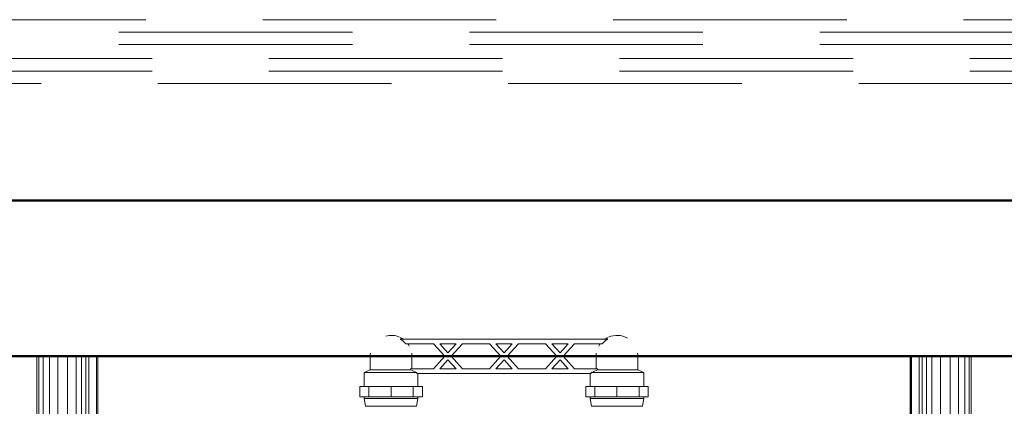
# Model space of a CAD drawing. Header units: millimetres. Extents: x -125 to 26481, y 4748 to 39818.
# Tile 87 of 104: x 21943 to 22575, y 35665 to 35914. Entities that reach past the tile are written whole.
import ezdxf

# ---------------------------------------------------------------- set-up
doc = ezdxf.new("R2010")
doc.units = ezdxf.units.MM
doc.linetypes.add('ADSK_Штриховая_ш3 п1_5', pattern=[225, 150, -75])
for name, color, linetype, lineweight in [('A-DETL-____-MBND', 5, 'ADSK_Штриховая_ш3 п1_5', 20), ('A-WALL-____-MCUT', 113, 'Continuous', 50), ('A-WALL-____-OTLN', 113, 'Continuous', 20), ('M-EQPM-____-OTLN', 50, 'Continuous', 20)]:
    doc.layers.add(name, color=color, linetype=linetype, lineweight=lineweight)

# ---------------------------------------------------------------- blocks, each defined once
blk = doc.blocks.new('Прямая форма - V line-610148-В_Этаж 02_Отопление')
at = {"layer": 'A-WALL-____-MCUT', "color": 9}
for p, q in [((4180, 0), (1000, 0)), ((1000, -100), (4180, -100))]:
    blk.add_line(p, q, dxfattribs=at)
blk = doc.blocks.new('Прямая форма - SW - 014-610149-В_Этаж 02_Отопление')
blk.add_blockref('Прямая форма - V line-610148-В_Этаж 02_Отопление', (0, 0))
blk = doc.blocks.new('Прямая форма - V line-609016-В_Этаж 02_Отопление')
at = {"layer": 'M-EQPM-____-OTLN', "color": 253}
for p, q in [((-299.99, 0), (-299.99, -183.27)), ((-291.73, 0), (-291.73, -183.27)), ((-271.3, 0), (-271.3, -183.27)), ((-268.48, 0), (-268.48, -183.27)), ((-266.64, 0), (-266.64, -183.27)), ((-261.6, 0), (-261.6, -183.27)), ((-298.6, 0), (-298.6, -183.27)), ((-295.82, 0), (-295.82, -183.27)), ((-286.45, 0), (-286.45, -183.27)), ((-280.15, 0), (-280.15, -183.27)), ((-274.68, 0), (-274.68, -183.27)), ((-260.87, -183.24), (-260.87, 0)), ((-260.84, 0), (-260.84, -183.27)), ((260.84, -183.27), (260.84, 0)), ((260.87, 0), (260.87, -183.24)), ((261.6, -183.27), (261.6, 0)), ((266.64, -183.27), (266.64, 0)), ((268.48, -183.27), (268.48, 0)), ((271.3, -183.27), (271.3, 0)), ((274.68, -183.27), (274.68, 0)), ((280.15, -183.27), (280.15, 0)), ((286.45, -183.27), (286.45, 0)), ((291.73, -183.27), (291.73, 0)), ((295.82, -183.27), (295.82, 0)), ((298.6, -183.27), (298.6, 0)), ((299.99, -183.27), (299.99, 0))]:
    blk.add_line(p, q, dxfattribs=at)
blk = doc.blocks.new('Прямая форма - FU - 054-610380-В_Этаж 02_Отопление')
blk.add_blockref('Прямая форма - V line-609016-В_Этаж 02_Отопление', (0, 0))
blk = doc.blocks.new('V line_ifc_RVT-1-В_Этаж 02_Отопление')
at = {"layer": 'A-WALL-____-OTLN', "color": 253, "lineweight": 20}
blk.add_blockref('Прямая форма - SW - 014-610149-В_Этаж 02_Отопление', (36123.24, 35797.63), dxfattribs=at)
at = {"layer": 'M-EQPM-____-OTLN', "color": 253, "lineweight": 20}
blk.add_blockref('Прямая форма - FU - 054-610380-В_Этаж 02_Отопление', (37995.19, 35697.63), dxfattribs=at)
blk = doc.blocks.new('VTp_724_0 Водорозетка двойная - VTp_724_0-1631685-В_Этаж 02_Отопление')
at = {"layer": 'M-EQPM-____-OTLN'}
for p, q in [((-88.85, 32), (-89.75, 27.2)), ((-56.15, 32), (-88.85, 32)), ((-55.25, 27.2), (-56.15, 32)), ((56.15, 32), (55.25, 27.2)), ((88.85, 32), (56.15, 32)), ((89.75, 27.2), (88.85, 32)), ((-92.58, 26.1), (-86.7, 26.1)), ((-92.58, 19.4), (-92.58, 26.1)), ((-89.75, 27.2), (-89.75, 26.1)), ((-56.29, 27.2), (-89.75, 27.2)), ((-86.7, 26.1), (-72.5, 26.1)), ((-86.7, 19.4), (-86.7, 26.1)), ((-72.5, 26.1), (-58.3, 26.1)), ((-72.5, 19.4), (-72.5, 26.1)), ((-58.3, 26.1), (-52.42, 26.1)), ((-58.3, 26.1), (-58.3, 19.4)), ((-55.25, 27.2), (-56.1, 27.2)), ((-55.25, 26.1), (-55.25, 27.2)), ((-52.42, 19.4), (-52.42, 26.1)), ((52.42, 26.1), (58.3, 26.1)), ((52.42, 19.4), (52.42, 26.1)), ((55.25, 27.2), (55.25, 26.1)), ((89.75, 27.2), (55.25, 27.2)), ((58.3, 26.1), (72.5, 26.1)), ((58.3, 19.4), (58.3, 26.1)), ((72.5, 26.1), (86.7, 26.1)), ((72.5, 19.4), (72.5, 26.1)), ((86.7, 26.1), (92.58, 26.1)), ((86.7, 26.1), (86.7, 19.4)), ((89.75, 26.1), (89.75, 27.2)), ((92.58, 19.4), (92.58, 26.1)), ((-86.7, 19.4), (-92.58, 19.4)), ((-89.75, 19.4), (-89.75, 10.4)), ((-72.5, 19.4), (-86.7, 19.4)), ((-58.3, 19.4), (-72.5, 19.4)), ((-52.42, 19.4), (-58.3, 19.4)), ((-55.25, 11), (-55.25, 19.4)), ((58.3, 19.4), (52.42, 19.4)), ((55.25, 19.4), (55.25, 11)), ((72.5, 19.4), (58.3, 19.4)), ((86.7, 19.4), (72.5, 19.4)), ((92.58, 19.4), (86.7, 19.4)), ((89.75, 10.4), (89.75, 19.4)), ((-89.75, 10.4), (-85.9, 8.8)), ((-55.99, 10.4), (-89.75, 10.4)), ((-85.9, 8.8), (-85.9, 0)), ((-60.07, 8.8), (-85.9, 8.8)), ((-60.07, 8.8), (-60.07, 8)), ((-60.07, 8), (-45.3, 8)), ((-59.1, 0), (-59.1, 8)), ((55.99, 11), (-55.99, 11)), ((-55.99, 11), (-55.99, 10.4)), ((-45.3, 8), (-38.02, 0)), ((-36, 2.23), (-41.25, 8)), ((-41.25, 8), (-30.75, 8)), ((-30.75, 8), (-36, 2.23)), ((-33.98, 0), (-26.7, 8)), ((-26.7, 8), (-9.3, 8)), ((-9.3, 8), (-2.02, 0)), ((0, 2.23), (-5.25, 8)), ((-5.25, 8), (5.25, 8)), ((5.25, 8), (0, 2.23)), ((2.02, 0), (9.3, 8)), ((9.3, 8), (26.7, 8)), ((26.7, 8), (33.98, 0)), ((30.75, 8), (41.25, 8)), ((36, 2.23), (30.75, 8)), ((41.25, 8), (36, 2.23)), ((38.02, 0), (45.3, 8)), ((45.3, 8), (60.07, 8)), ((55.99, 10.4), (55.99, 11)), ((89.75, 10.4), (55.99, 10.4)), ((59.1, 8), (59.1, 0)), ((85.9, 8.8), (60.07, 8.8)), ((60.07, 8), (60.07, 8.8)), ((85.9, 8.8), (89.75, 10.4)), ((85.9, 0), (85.9, 8.8)), ((-38.02, 0), (-45.3, -8)), ((-41.25, -8), (-36, -2.23)), ((-36, -2.23), (-30.75, -8)), ((-26.7, -8), (-33.98, 0)), ((-2.02, 0), (-9.3, -8)), ((-5.25, -8), (0, -2.23)), ((0, -2.23), (5.25, -8)), ((9.3, -8), (2.02, 0)), ((33.98, 0), (26.7, -8)), ((30.75, -8), (36, -2.23)), ((36, -2.23), (41.25, -8)), ((45.3, -8), (38.02, 0)), ((-66.71, -11), (66.71, -11)), ((-45.3, -8), (-62.98, -8)), ((-30.75, -8), (-41.25, -8)), ((-9.3, -8), (-26.7, -8)), ((5.25, -8), (-5.25, -8)), ((26.7, -8), (9.3, -8)), ((41.25, -8), (30.75, -8)), ((62.98, -8), (45.3, -8))]:
    blk.add_line(p, q, dxfattribs=at)
for centre, radius, start, end in [((-212.07, 402.15), 421.7, 291.12855, 291.69442), ((212.07, 402.15), 421.7, 248.27635, 248.87145), ((-72.5, 0), 13.4, 180, 188.2152), ((-72.5, 0), 13.4, 351.83205, 360), ((-72.5, 0), 13.4, 352.56086, 0), ((72.5, 0), 13.4, 180, 187.43914), ((72.5, 0), 13.4, 180, 188.16795), ((72.5, 0), 13.4, 351.7848, 0), ((-72.5, 0), 13.4, 240, 293.64886), ((-72.5, 0), 13.4, 296.89364, 306.30653), ((-72.5, 0), 13.4, 322.97356, 327.32581), ((-72.5, 0), 13.4, 323.08175, 328.77769), ((-72.5, 0), 13.4, 323.34359, 330.79093), ((72.5, 0), 13.4, 209.20907, 216.65641), ((72.5, 0), 13.4, 211.22231, 216.91825), ((72.5, 0), 13.4, 212.67419, 217.02644), ((72.5, 0), 13.4, 233.69347, 243.10636), ((72.5, 0), 13.4, 246.35114, 285)]:
    blk.add_arc(centre, radius, start, end, dxfattribs=at)
for points in [[(-62.98, -8), (-63.51, -8.62), (-64.66, -9.75), (-65.99, -10.62), (-66.71, -11)], [(66.71, -11), (65.99, -10.62), (64.66, -9.75), (63.51, -8.62), (62.98, -8)]]:
    blk.add_open_spline(points, degree=3, dxfattribs=at)

msp = doc.modelspace()

# ---------------------------------------------------------------- linework, layer by layer
at = {"layer": 'A-DETL-____-MBND', "color": 170}
for p, q in [((23148.54, 35913.7), (20881.23, 35913.69)), ((20881.23, 35905.69), (23148.54, 35905.7)), ((20881.23, 35897.69), (23148.54, 35897.7))]:
    msp.add_line(p, q, dxfattribs=at)
at = {"layer": 'A-DETL-____-MBND', "color": 10}
for p, q in [((23152.54, 35888.7), (20906.23, 35888.69)), ((23152.54, 35880.7), (20906.23, 35880.69)), ((20906.23, 35872.69), (23152.54, 35872.7))]:
    msp.add_line(p, q, dxfattribs=at)

# ---------------------------------------------------------------- block references
at = {"lineweight": 9}
msp.add_blockref('V line_ifc_RVT-1-В_Этаж 02_Отопление', (-15741.71, 0), dxfattribs=at)
at = {"layer": 'M-EQPM-____-OTLN', "rotation": 180.0000468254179}
msp.add_blockref('VTp_724_0 Водорозетка двойная - VTp_724_0-1631685-В_Этаж 02_Отопление', (22253.49, 35697.64), dxfattribs=at)

doc.saveas('drawing.dxf')
